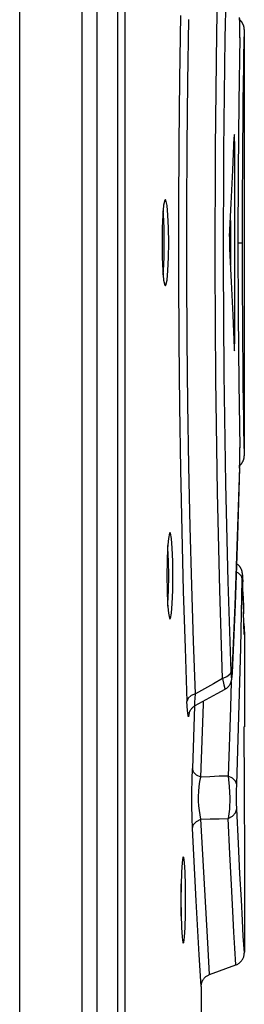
# Model space of a CAD drawing. Header units: millimetres. Extents: x 0 to 594, y 0 to 420.
# Tile 21 of 78: x 339.88 to 342.48, y 230.6 to 241.98. Entities that reach past the tile are written whole.
import ezdxf

# ---------------------------------------------------------------- set-up
doc = ezdxf.new("R2010")
doc.units = ezdxf.units.MM
doc.header["$LTSCALE"] = 32.67
doc.layers.get('0').update_dxf_attribs({"linetype": 'CONTINUOUS'})

msp = doc.modelspace()

# ---------------------------------------------------------------- linework, layer by layer
at = {"color": 7, "linetype": 'CONTINUOUS'}
for p, q in [((339.877, 168.743), (339.877, 286.28)), ((340.599, 168.467), (340.599, 286.28)), ((340.774, 168.383), (340.774, 286.28)), ((341.014, 221.53), (341.014, 286.28)), ((342.423, 241.978), (342.423, 241.997)), ((342.423, 241.982), (342.423, 241.983)), ((342.425, 241.981), (342.423, 241.982)), ((342.424, 241.947), (342.423, 241.978)), ((342.424, 241.915), (342.424, 241.947)), ((342.424, 241.882), (342.424, 241.915)), ((342.424, 241.849), (342.424, 241.882)), ((342.426, 241.98), (342.425, 241.981)), ((342.428, 241.978), (342.426, 241.98)), ((342.43, 241.977), (342.428, 241.978)), ((342.431, 241.975), (342.43, 241.977)), ((342.432, 241.974), (342.431, 241.975)), ((342.434, 241.973), (342.432, 241.974)), ((342.435, 241.971), (342.434, 241.973)), ((342.437, 241.97), (342.435, 241.971)), ((342.438, 241.968), (342.437, 241.97)), ((342.439, 241.967), (342.438, 241.968)), ((342.44, 241.965), (342.439, 241.967)), ((342.442, 241.964), (342.44, 241.965)), ((342.443, 241.962), (342.442, 241.964)), ((342.444, 241.961), (342.443, 241.962)), ((342.445, 241.96), (342.444, 241.961)), ((342.446, 241.958), (342.445, 241.96)), ((342.447, 241.957), (342.446, 241.958)), ((342.449, 241.955), (342.447, 241.957)), ((342.45, 241.954), (342.449, 241.955)), ((342.451, 241.952), (342.45, 241.954)), ((342.452, 241.951), (342.451, 241.952)), ((342.452, 241.949), (342.452, 241.951)), ((342.453, 241.948), (342.452, 241.949)), ((342.454, 241.946), (342.453, 241.948)), ((342.455, 241.945), (342.454, 241.946)), ((342.456, 241.944), (342.455, 241.945)), ((342.457, 241.942), (342.456, 241.944)), ((342.458, 241.941), (342.457, 241.942)), ((342.458, 241.939), (342.458, 241.941)), ((342.459, 241.938), (342.458, 241.939)), ((342.46, 241.936), (342.459, 241.938)), ((342.461, 241.935), (342.46, 241.936)), ((342.461, 241.934), (342.461, 241.935)), ((342.462, 241.932), (342.461, 241.934)), ((342.463, 241.931), (342.462, 241.932)), ((342.463, 241.93), (342.463, 241.931)), ((342.464, 241.928), (342.463, 241.93)), ((342.464, 241.927), (342.464, 241.928)), ((342.465, 241.926), (342.464, 241.927)), ((342.466, 241.924), (342.465, 241.926)), ((342.466, 241.923), (342.466, 241.924)), ((342.467, 241.922), (342.466, 241.923)), ((342.467, 241.92), (342.467, 241.922)), ((342.467, 241.919), (342.467, 241.92)), ((342.468, 241.918), (342.467, 241.919)), ((342.468, 241.917), (342.468, 241.918)), ((342.469, 241.915), (342.468, 241.917)), ((342.469, 241.914), (342.469, 241.915)), ((342.47, 241.913), (342.469, 241.914)), ((342.47, 241.912), (342.47, 241.913)), ((342.47, 241.911), (342.47, 241.912)), ((342.471, 241.909), (342.47, 241.911)), ((342.471, 241.908), (342.471, 241.909)), ((342.471, 241.907), (342.471, 241.908)), ((342.472, 241.906), (342.471, 241.907)), ((342.472, 241.905), (342.472, 241.906)), ((342.472, 241.903), (342.472, 241.905)), ((342.473, 241.902), (342.472, 241.903)), ((342.473, 241.901), (342.473, 241.902)), ((342.473, 241.9), (342.473, 241.901)), ((342.473, 241.899), (342.473, 241.9)), ((342.474, 241.898), (342.473, 241.899)), ((342.474, 241.897), (342.474, 241.898)), ((342.474, 241.896), (342.474, 241.897)), ((342.474, 241.894), (342.474, 241.896)), ((342.474, 241.893), (342.474, 241.894)), ((342.475, 241.892), (342.474, 241.893)), ((342.475, 241.891), (342.475, 241.892)), ((342.475, 241.89), (342.475, 241.891)), ((342.475, 241.889), (342.475, 241.89)), ((342.475, 241.888), (342.475, 241.889)), ((342.475, 241.887), (342.475, 241.888)), ((342.475, 241.886), (342.475, 241.887)), ((342.476, 241.885), (342.475, 241.886)), ((342.476, 241.884), (342.476, 241.885)), ((342.476, 241.883), (342.476, 241.884)), ((342.476, 241.882), (342.476, 241.883)), ((342.476, 241.881), (342.476, 241.882)), ((342.476, 241.88), (342.476, 241.881)), ((342.423, 241.775), (342.424, 241.816)), ((342.424, 241.816), (342.424, 241.849)), ((342.476, 241.879), (342.476, 241.88)), ((342.476, 241.879), (342.476, 241.879)), ((342.476, 241.878), (342.476, 241.879)), ((342.476, 241.877), (342.476, 241.878)), ((342.476, 241.876), (342.476, 241.877)), ((342.476, 241.875), (342.476, 241.876)), ((342.476, 241.874), (342.476, 241.875)), ((342.476, 241.874), (342.476, 241.874)), ((342.476, 241.873), (342.476, 241.874)), ((342.476, 241.872), (342.476, 241.873)), ((342.476, 241.871), (342.476, 241.872)), ((342.477, 241.871), (342.476, 241.871)), ((342.477, 241.87), (342.477, 241.871)), ((342.477, 241.869), (342.477, 241.87)), ((342.477, 236.941), (342.477, 241.869)), ((342.36, 240.65), (342.358, 240.626)), ((342.361, 240.655), (342.36, 240.65)), ((342.361, 240.654), (342.361, 240.655)), ((342.363, 240.636), (342.361, 240.654)), ((342.364, 240.601), (342.363, 240.636)), ((342.342, 240.242), (342.358, 240.626)), ((342.365, 240.555), (342.364, 240.601)), ((342.365, 238.255), (342.365, 240.555)), ((342.324, 239.859), (342.342, 240.242)), ((341.543, 239.838), (341.533, 239.725)), ((341.556, 239.897), (341.543, 239.838)), ((341.563, 239.905), (341.556, 239.897)), ((341.57, 239.897), (341.563, 239.905)), ((341.582, 239.837), (341.57, 239.897)), ((341.592, 239.725), (341.582, 239.837)), ((342.306, 239.476), (342.324, 239.859)), ((341.533, 239.725), (341.526, 239.576)), ((341.542, 239.726), (341.538, 239.775)), ((341.548, 239.575), (341.542, 239.726)), ((341.598, 239.575), (341.592, 239.725)), ((342.315, 239.661), (342.315, 239.149)), ((341.526, 239.576), (341.524, 239.405)), ((341.55, 239.405), (341.548, 239.575)), ((341.601, 239.405), (341.598, 239.575)), ((341.524, 239.405), (341.526, 239.235)), ((341.548, 239.235), (341.55, 239.405)), ((341.598, 239.234), (341.601, 239.405)), ((342.305, 239.431), (342.304, 239.405)), ((342.304, 239.405), (342.305, 239.379)), ((342.306, 239.476), (342.305, 239.455)), ((342.305, 239.455), (342.305, 239.431)), ((342.305, 239.379), (342.305, 239.355)), ((342.305, 239.355), (342.306, 239.334)), ((342.306, 239.334), (342.324, 238.951)), ((341.526, 239.235), (341.533, 239.085)), ((341.542, 239.084), (341.548, 239.235)), ((341.592, 239.085), (341.598, 239.234)), ((341.533, 239.085), (341.543, 238.973)), ((341.538, 239.035), (341.542, 239.084)), ((341.582, 238.972), (341.592, 239.085)), ((341.543, 238.973), (341.556, 238.913)), ((341.57, 238.913), (341.582, 238.972)), ((342.324, 238.951), (342.342, 238.568)), ((341.556, 238.913), (341.563, 238.905)), ((341.563, 238.905), (341.57, 238.913)), ((342.342, 238.568), (342.358, 238.184)), ((342.364, 238.209), (342.365, 238.255)), ((342.358, 238.184), (342.36, 238.16)), ((342.36, 238.16), (342.361, 238.155)), ((342.361, 238.156), (342.363, 238.174)), ((342.361, 238.155), (342.361, 238.156)), ((342.363, 238.174), (342.364, 238.209)), ((342.424, 237.005), (342.423, 237.036)), ((342.424, 236.973), (342.424, 237.005)), ((342.423, 236.842), (342.424, 236.874)), ((342.424, 236.939), (342.424, 236.973)), ((342.424, 236.906), (342.424, 236.939)), ((342.424, 236.874), (342.424, 236.906)), ((342.458, 236.87), (342.459, 236.872)), ((342.459, 236.872), (342.46, 236.873)), ((342.46, 236.875), (342.461, 236.876)), ((342.46, 236.873), (342.46, 236.875)), ((342.461, 236.876), (342.462, 236.878)), ((342.462, 236.878), (342.463, 236.879)), ((342.463, 236.881), (342.464, 236.882)), ((342.463, 236.879), (342.463, 236.881)), ((342.464, 236.883), (342.465, 236.885)), ((342.464, 236.882), (342.464, 236.883)), ((342.465, 236.885), (342.466, 236.886)), ((342.466, 236.888), (342.467, 236.889)), ((342.466, 236.886), (342.466, 236.888)), ((342.467, 236.89), (342.468, 236.892)), ((342.467, 236.889), (342.467, 236.89)), ((342.468, 236.893), (342.469, 236.895)), ((342.468, 236.892), (342.468, 236.893)), ((342.469, 236.896), (342.47, 236.897)), ((342.469, 236.895), (342.469, 236.896)), ((342.47, 236.9), (342.471, 236.901)), ((342.47, 236.899), (342.47, 236.9)), ((342.47, 236.897), (342.47, 236.899)), ((342.471, 236.904), (342.472, 236.905)), ((342.471, 236.902), (342.471, 236.904)), ((342.471, 236.901), (342.471, 236.902)), ((342.472, 236.908), (342.473, 236.909)), ((342.472, 236.906), (342.472, 236.908)), ((342.472, 236.905), (342.472, 236.906)), ((342.473, 236.912), (342.474, 236.913)), ((342.473, 236.911), (342.473, 236.912)), ((342.473, 236.91), (342.473, 236.911)), ((342.473, 236.909), (342.473, 236.91)), ((342.474, 236.917), (342.475, 236.918)), ((342.474, 236.916), (342.474, 236.917)), ((342.474, 236.915), (342.474, 236.916)), ((342.474, 236.913), (342.474, 236.915)), ((342.475, 236.925), (342.476, 236.926)), ((342.475, 236.924), (342.475, 236.925)), ((342.475, 236.923), (342.475, 236.924)), ((342.475, 236.922), (342.475, 236.923)), ((342.475, 236.921), (342.475, 236.922)), ((342.475, 236.92), (342.475, 236.921)), ((342.475, 236.919), (342.475, 236.92)), ((342.475, 236.918), (342.475, 236.919)), ((342.476, 236.939), (342.477, 236.94)), ((342.476, 236.938), (342.476, 236.939)), ((342.476, 236.938), (342.476, 236.938)), ((342.476, 236.937), (342.476, 236.938)), ((342.476, 236.936), (342.476, 236.937)), ((342.476, 236.935), (342.476, 236.936)), ((342.476, 236.936), (342.476, 236.936)), ((342.476, 236.934), (342.476, 236.935)), ((342.476, 236.933), (342.476, 236.934)), ((342.476, 236.932), (342.476, 236.933)), ((342.476, 236.932), (342.476, 236.932)), ((342.476, 236.931), (342.476, 236.932)), ((342.476, 236.93), (342.476, 236.931)), ((342.476, 236.929), (342.476, 236.93)), ((342.476, 236.928), (342.476, 236.929)), ((342.476, 236.927), (342.476, 236.928)), ((342.476, 236.927), (342.476, 236.927)), ((342.476, 236.926), (342.476, 236.927)), ((342.477, 236.94), (342.477, 236.941)), ((342.398, 236.006), (342.423, 236.804)), ((342.422, 236.796), (342.423, 236.823)), ((342.423, 236.823), (342.423, 236.842)), ((342.423, 236.828), (342.424, 236.829)), ((342.424, 236.829), (342.426, 236.83)), ((342.426, 236.83), (342.428, 236.832)), ((342.428, 236.832), (342.429, 236.833)), ((342.429, 236.833), (342.431, 236.835)), ((342.431, 236.835), (342.432, 236.836)), ((342.432, 236.836), (342.434, 236.837)), ((342.434, 236.837), (342.435, 236.839)), ((342.435, 236.839), (342.437, 236.84)), ((342.437, 236.84), (342.438, 236.842)), ((342.438, 236.842), (342.439, 236.843)), ((342.439, 236.843), (342.441, 236.845)), ((342.441, 236.845), (342.442, 236.846)), ((342.442, 236.846), (342.443, 236.848)), ((342.443, 236.848), (342.444, 236.849)), ((342.444, 236.849), (342.445, 236.851)), ((342.445, 236.851), (342.447, 236.852)), ((342.447, 236.852), (342.448, 236.854)), ((342.448, 236.854), (342.449, 236.855)), ((342.449, 236.855), (342.45, 236.857)), ((342.45, 236.857), (342.451, 236.858)), ((342.451, 236.858), (342.452, 236.86)), ((342.452, 236.86), (342.453, 236.861)), ((342.453, 236.861), (342.454, 236.863)), ((342.454, 236.863), (342.455, 236.864)), ((342.455, 236.864), (342.456, 236.866)), ((342.456, 236.867), (342.457, 236.869)), ((342.456, 236.866), (342.456, 236.867)), ((342.457, 236.869), (342.458, 236.87)), ((341.598, 235.985), (341.588, 235.873)), ((341.61, 236.045), (341.598, 235.985)), ((341.616, 236.052), (341.61, 236.045)), ((341.622, 236.045), (341.616, 236.052)), ((341.634, 235.985), (341.622, 236.045)), ((341.643, 235.873), (341.634, 235.985)), ((342.37, 235.214), (342.398, 236.006)), ((341.588, 235.873), (341.582, 235.724)), ((341.593, 235.873), (341.591, 235.903)), ((341.599, 235.722), (341.593, 235.873)), ((341.649, 235.723), (341.643, 235.873)), ((341.582, 235.724), (341.579, 235.553)), ((341.601, 235.552), (341.599, 235.722)), ((341.651, 235.553), (341.649, 235.723)), ((342.389, 235.69), (342.387, 235.692)), ((342.394, 235.687), (342.389, 235.69)), ((342.399, 235.683), (342.394, 235.687)), ((342.404, 235.679), (342.399, 235.683)), ((342.408, 235.675), (342.404, 235.679)), ((342.412, 235.671), (342.408, 235.675)), ((342.416, 235.667), (342.412, 235.671)), ((342.419, 235.663), (342.416, 235.667)), ((342.423, 235.659), (342.419, 235.663)), ((342.426, 235.655), (342.423, 235.659)), ((342.429, 235.651), (342.426, 235.655)), ((342.431, 235.647), (342.429, 235.651)), ((342.434, 235.643), (342.431, 235.647)), ((342.436, 235.639), (342.434, 235.643)), ((342.438, 235.635), (342.436, 235.639)), ((342.44, 235.631), (342.438, 235.635)), ((342.442, 235.627), (342.44, 235.631)), ((342.444, 235.623), (342.442, 235.627)), ((342.445, 235.62), (342.444, 235.623)), ((342.446, 235.616), (342.445, 235.62)), ((341.579, 235.553), (341.582, 235.382)), ((341.599, 235.382), (341.601, 235.553)), ((341.649, 235.382), (341.651, 235.553)), ((342.448, 235.612), (342.446, 235.616)), ((342.449, 235.609), (342.448, 235.612)), ((342.45, 235.605), (342.449, 235.609)), ((342.451, 235.602), (342.45, 235.605)), ((342.451, 235.599), (342.451, 235.602)), ((342.452, 235.596), (342.451, 235.599)), ((342.453, 235.593), (342.452, 235.596)), ((342.453, 235.591), (342.453, 235.593)), ((342.453, 235.588), (342.453, 235.591)), ((342.454, 235.586), (342.453, 235.588)), ((342.454, 235.584), (342.454, 235.586)), ((342.454, 235.584), (342.454, 235.586)), ((342.454, 235.582), (342.454, 235.584)), ((342.454, 235.582), (342.454, 235.584)), ((342.454, 235.579), (342.454, 235.582)), ((342.454, 235.579), (342.454, 235.582)), ((342.455, 235.578), (342.454, 235.579)), ((342.455, 235.578), (342.454, 235.579)), ((342.455, 235.576), (342.455, 235.578)), ((342.455, 235.574), (342.455, 235.576)), ((342.455, 235.572), (342.455, 235.574)), ((342.455, 235.57), (342.455, 235.572)), ((342.455, 235.57), (342.455, 235.572)), ((342.455, 235.568), (342.455, 235.57)), ((342.455, 235.568), (342.455, 235.57)), ((342.456, 235.566), (342.455, 235.568)), ((342.456, 235.562), (342.456, 235.566)), ((342.456, 235.558), (342.456, 235.562)), ((342.456, 235.553), (342.456, 235.558)), ((342.456, 235.547), (342.456, 235.553)), ((342.46, 235.425), (342.456, 235.547)), ((342.463, 235.318), (342.46, 235.425)), ((341.582, 235.382), (341.588, 235.233)), ((341.593, 235.231), (341.599, 235.382)), ((341.643, 235.232), (341.649, 235.382)), ((342.469, 235.112), (342.463, 235.318)), ((341.588, 235.233), (341.598, 235.121)), ((341.591, 235.202), (341.593, 235.231)), ((341.634, 235.12), (341.643, 235.232)), ((342.336, 234.419), (342.37, 235.214)), ((341.598, 235.121), (341.61, 235.061)), ((341.61, 235.061), (341.616, 235.053)), ((341.616, 235.053), (341.622, 235.06)), ((341.622, 235.06), (341.634, 235.12)), ((342.472, 234.999), (342.468, 235.135)), ((342.476, 234.873), (342.472, 234.999)), ((342.477, 234.868), (342.477, 233.805)), ((342.332, 234.363), (342.333, 234.367)), ((342.333, 234.374), (342.334, 234.378)), ((342.333, 234.37), (342.333, 234.374)), ((342.333, 234.367), (342.333, 234.37)), ((342.334, 234.387), (342.335, 234.391)), ((342.334, 234.382), (342.334, 234.387)), ((342.334, 234.378), (342.334, 234.382)), ((342.335, 234.401), (342.336, 234.407)), ((342.335, 234.396), (342.335, 234.401)), ((342.335, 234.391), (342.335, 234.396)), ((342.336, 234.407), (342.336, 234.419)), ((342.266, 234.248), (342.273, 234.254)), ((342.273, 234.254), (342.28, 234.259)), ((342.28, 234.259), (342.286, 234.265)), ((342.286, 234.265), (342.292, 234.271)), ((342.292, 234.271), (342.297, 234.276)), ((342.297, 234.276), (342.301, 234.282)), ((342.301, 234.282), (342.305, 234.288)), ((342.305, 234.288), (342.309, 234.294)), ((342.309, 234.294), (342.312, 234.299)), ((342.312, 234.299), (342.315, 234.305)), ((342.315, 234.305), (342.318, 234.31)), ((342.318, 234.31), (342.32, 234.315)), ((342.32, 234.315), (342.322, 234.319)), ((342.322, 234.319), (342.323, 234.324)), ((342.323, 234.324), (342.325, 234.328)), ((342.325, 234.328), (342.326, 234.332)), ((342.326, 234.332), (342.327, 234.336)), ((342.327, 234.336), (342.328, 234.339)), ((342.328, 234.339), (342.329, 234.342)), ((342.329, 234.346), (342.33, 234.349)), ((342.329, 234.342), (342.329, 234.346)), ((342.33, 234.349), (342.331, 234.353)), ((342.331, 234.356), (342.332, 234.36)), ((342.331, 234.353), (342.331, 234.356)), ((342.332, 234.36), (342.332, 234.363)), ((342.034, 234.12), (342.163, 234.191)), ((342.163, 234.191), (342.253, 234.24)), ((342.253, 234.24), (342.258, 234.243)), ((342.258, 234.243), (342.266, 234.248)), ((341.869, 234.02), (341.875, 234.026)), ((341.875, 234.026), (341.881, 234.032)), ((341.881, 234.032), (341.888, 234.038)), ((341.888, 234.038), (341.895, 234.043)), ((341.895, 234.043), (341.903, 234.048)), ((341.903, 234.048), (341.908, 234.051)), ((341.908, 234.051), (342.034, 234.12)), ((341.837, 233.961), (341.838, 233.963)), ((341.837, 233.96), (341.837, 233.961)), ((341.837, 233.959), (341.837, 233.96)), ((341.837, 233.96), (341.837, 233.96)), ((341.837, 233.959), (341.837, 233.959)), ((341.838, 233.964), (341.839, 233.966)), ((341.838, 233.963), (341.838, 233.964)), ((341.839, 233.968), (341.84, 233.971)), ((341.839, 233.966), (341.839, 233.968)), ((341.84, 233.971), (341.841, 233.973)), ((341.841, 233.973), (341.842, 233.976)), ((341.842, 233.976), (341.843, 233.979)), ((341.843, 233.979), (341.845, 233.983)), ((341.845, 233.983), (341.846, 233.986)), ((341.846, 233.986), (341.848, 233.99)), ((341.848, 233.99), (341.851, 233.995)), ((341.851, 233.995), (341.853, 233.999)), ((341.853, 233.999), (341.857, 234.004)), ((341.857, 234.004), (341.86, 234.009)), ((341.86, 234.009), (341.865, 234.015)), ((341.865, 234.015), (341.869, 234.02)), ((342.472, 233.805), (342.471, 233.792)), ((342.472, 233.805), (342.477, 233.805)), ((342.471, 233.792), (342.471, 233.755)), ((342.471, 233.755), (342.471, 233.705)), ((342.471, 233.705), (342.471, 233.655)), ((342.471, 233.655), (342.475, 233.251)), ((342.475, 233.251), (342.475, 232.868)), ((342.475, 232.868), (342.477, 232.484)), ((342.477, 232.484), (342.477, 231.2)), ((341.756, 232.236), (341.748, 232.124)), ((341.765, 232.296), (341.756, 232.236)), ((341.77, 232.303), (341.765, 232.296)), ((341.775, 232.296), (341.77, 232.303)), ((341.783, 232.236), (341.775, 232.296)), ((341.79, 232.124), (341.783, 232.236)), ((341.748, 232.124), (341.744, 231.975)), ((341.795, 231.974), (341.79, 232.124)), ((341.744, 231.975), (341.742, 231.804)), ((341.745, 231.973), (341.744, 231.991)), ((341.796, 231.804), (341.795, 231.974)), ((341.746, 231.804), (341.745, 231.973)), ((341.742, 231.804), (341.744, 231.633)), ((341.745, 231.635), (341.746, 231.804)), ((341.795, 231.633), (341.796, 231.804)), ((341.744, 231.616), (341.745, 231.635)), ((341.744, 231.633), (341.748, 231.484)), ((341.79, 231.483), (341.795, 231.633)), ((341.748, 231.484), (341.756, 231.371)), ((341.783, 231.371), (341.79, 231.483)), ((341.756, 231.371), (341.765, 231.312)), ((341.765, 231.312), (341.77, 231.304)), ((341.77, 231.304), (341.775, 231.311)), ((341.775, 231.311), (341.783, 231.371)), ((342.475, 231.172), (342.476, 231.18)), ((342.476, 231.188), (342.477, 231.192)), ((342.476, 231.18), (342.476, 231.188)), ((342.401, 231.062), (342.409, 231.067)), ((342.409, 231.067), (342.416, 231.072)), ((342.416, 231.072), (342.424, 231.078)), ((342.424, 231.078), (342.43, 231.084)), ((342.43, 231.084), (342.437, 231.091)), ((342.437, 231.091), (342.443, 231.098)), ((342.443, 231.098), (342.449, 231.105)), ((342.449, 231.105), (342.454, 231.113)), ((342.454, 231.113), (342.459, 231.121)), ((342.459, 231.121), (342.463, 231.129)), ((342.463, 231.129), (342.466, 231.138)), ((342.466, 231.138), (342.469, 231.146)), ((342.469, 231.146), (342.472, 231.155)), ((342.472, 231.155), (342.474, 231.164)), ((342.474, 231.164), (342.475, 231.172)), ((342.075, 230.941), (342.378, 231.051)), ((342.378, 231.051), (342.384, 231.054)), ((342.384, 231.054), (342.393, 231.057)), ((342.393, 231.057), (342.401, 231.062)), ((341.98, 230.831), (341.981, 230.836)), ((341.981, 230.836), (341.982, 230.84)), ((341.982, 230.84), (341.984, 230.845)), ((341.984, 230.845), (341.985, 230.85)), ((341.985, 230.85), (341.987, 230.856)), ((341.987, 230.856), (341.989, 230.861)), ((341.989, 230.861), (341.992, 230.866)), ((341.992, 230.866), (341.994, 230.871)), ((341.994, 230.871), (341.997, 230.876)), ((341.997, 230.876), (342, 230.881)), ((342, 230.881), (342.004, 230.887)), ((342.004, 230.887), (342.008, 230.892)), ((342.008, 230.892), (342.012, 230.897)), ((342.012, 230.897), (342.017, 230.902)), ((342.017, 230.902), (342.021, 230.907)), ((342.021, 230.907), (342.027, 230.912)), ((342.027, 230.912), (342.033, 230.917)), ((342.033, 230.917), (342.039, 230.922)), ((342.039, 230.922), (342.046, 230.926)), ((342.046, 230.926), (342.053, 230.931)), ((342.053, 230.931), (342.061, 230.935)), ((342.061, 230.935), (342.069, 230.939)), ((342.069, 230.939), (342.075, 230.941)), ((341.977, 230.813), (341.978, 230.817)), ((341.977, 230.809), (341.977, 230.813)), ((341.977, 230.805), (341.977, 230.809)), ((341.977, 230.801), (341.977, 230.805)), ((341.977, 230.801), (341.977, 229.052)), ((341.978, 230.822), (341.979, 230.826)), ((341.978, 230.817), (341.978, 230.822)), ((341.979, 230.826), (341.98, 230.831))]:
    msp.add_line(p, q, dxfattribs=at)
at = {"color": 9, "linetype": 'CONTINUOUS'}
for p, q in [((341.092, 286.105), (341.092, 222.455)), ((342.158, 241.834), (342.188, 243.22)), ((342.256, 241.771), (342.286, 243.138)), ((341.737, 242.033), (341.725, 241.297)), ((342.424, 241.941), (342.422, 242.01)), ((341.823, 241.262), (341.835, 241.986)), ((342.424, 241.857), (342.424, 241.941)), ((342.142, 240.498), (342.158, 241.834)), ((342.24, 240.475), (342.256, 241.771)), ((342.423, 241.777), (342.413, 241.031)), ((342.423, 241.777), (342.424, 241.857)), ((342.423, 241.777), (342.423, 241.775)), ((342.474, 241.71), (342.477, 241.868)), ((342.472, 241.587), (342.474, 241.71)), ((342.47, 241.433), (342.472, 241.587)), ((342.467, 241.25), (342.47, 241.433)), ((341.725, 241.297), (341.717, 240.548)), ((341.815, 240.524), (341.823, 241.262)), ((342.464, 241.04), (342.467, 241.25)), ((342.413, 241.031), (342.406, 240.232)), ((342.462, 240.805), (342.464, 241.04)), ((342.46, 240.55), (342.462, 240.805)), ((341.717, 240.548), (341.713, 239.789)), ((341.811, 239.777), (341.815, 240.524)), ((342.365, 240.555), (342.355, 240.555)), ((342.458, 240.278), (342.46, 240.55)), ((342.138, 239.133), (342.142, 240.498)), ((342.236, 239.157), (342.24, 240.475)), ((342.406, 240.232), (342.403, 239.405)), ((342.456, 239.992), (342.458, 240.278)), ((342.455, 239.701), (342.456, 239.992)), ((341.713, 239.789), (341.713, 239.026)), ((341.811, 239.027), (341.811, 239.777)), ((342.455, 239.405), (342.455, 239.701)), ((342.403, 239.405), (342.455, 239.405)), ((342.403, 239.405), (342.406, 238.579)), ((342.455, 239.112), (342.455, 239.405)), ((342.244, 237.887), (342.236, 239.157)), ((342.146, 237.821), (342.138, 239.133)), ((342.456, 238.82), (342.455, 239.112)), ((341.713, 239.026), (341.717, 238.265)), ((341.815, 238.281), (341.811, 239.027)), ((342.458, 238.534), (342.456, 238.82)), ((342.406, 238.579), (342.413, 237.779)), ((342.46, 238.262), (342.458, 238.534)), ((341.717, 238.265), (341.725, 237.514)), ((341.823, 237.544), (341.815, 238.281)), ((342.355, 238.255), (342.365, 238.255)), ((342.462, 238.007), (342.46, 238.262)), ((342.464, 237.772), (342.462, 238.007)), ((342.166, 236.516), (342.146, 237.821)), ((342.264, 236.614), (342.244, 237.887)), ((342.413, 237.779), (342.423, 237.036)), ((342.467, 237.562), (342.464, 237.772)), ((342.47, 237.379), (342.467, 237.562)), ((341.725, 237.514), (341.737, 236.78)), ((341.835, 236.822), (341.823, 237.544)), ((342.472, 237.224), (342.47, 237.379)), ((342.474, 237.101), (342.472, 237.224)), ((342.477, 236.942), (342.474, 237.101)), ((342.423, 237.035), (342.423, 237.033)), ((342.424, 236.956), (342.423, 237.033)), ((342.424, 236.87), (342.424, 236.956)), ((341.737, 236.78), (341.752, 236.065)), ((341.85, 236.119), (341.835, 236.822)), ((342.422, 236.8), (342.398, 236.01)), ((342.422, 236.8), (342.424, 236.87)), ((342.422, 236.8), (342.422, 236.796)), ((342.291, 235.485), (342.264, 236.614)), ((342.193, 235.387), (342.166, 236.516)), ((341.869, 235.441), (341.85, 236.119)), ((341.752, 236.065), (341.77, 235.375)), ((342.398, 236.01), (342.37, 235.221)), ((342.384, 235.597), (342.404, 235.588)), ((342.404, 235.588), (342.439, 235.553)), ((342.435, 234.72), (342.452, 235.511)), ((342.439, 235.553), (342.452, 235.511)), ((342.454, 235.555), (342.452, 235.511)), ((342.455, 235.565), (342.454, 235.555)), ((342.456, 235.538), (342.455, 235.565)), ((342.456, 235.538), (342.456, 235.542)), ((342.456, 235.538), (342.458, 235.483)), ((341.889, 234.795), (341.869, 235.441)), ((342.324, 234.447), (342.291, 235.485)), ((341.77, 235.375), (341.791, 234.717)), ((342.225, 234.363), (342.193, 235.387)), ((342.463, 235.318), (342.467, 235.17)), ((342.37, 235.221), (342.337, 234.431)), ((342.467, 235.17), (342.468, 235.135)), ((342.472, 234.999), (342.474, 234.944)), ((342.474, 234.944), (342.477, 234.868)), ((341.791, 234.717), (341.813, 234.1)), ((341.911, 234.186), (341.889, 234.795)), ((342.414, 233.929), (342.435, 234.72)), ((342.275, 234.382), (342.225, 234.363)), ((342.31, 234.412), (342.275, 234.382)), ((342.324, 234.447), (342.31, 234.412)), ((342.327, 234.394), (342.324, 234.447)), ((342.33, 234.372), (342.327, 234.394)), ((342.333, 234.384), (342.33, 234.372)), ((342.337, 234.431), (342.333, 234.384)), ((342.337, 234.425), (342.337, 234.431)), ((342.121, 234.304), (342.016, 234.245)), ((342.225, 234.363), (342.121, 234.304)), ((342.225, 234.363), (342.241, 234.29)), ((342.241, 234.29), (342.251, 234.249)), ((342.323, 234.324), (342.315, 234.028)), ((341.861, 234.166), (341.826, 234.136)), ((341.911, 234.186), (341.861, 234.166)), ((341.906, 234.134), (341.911, 234.186)), ((342.016, 234.245), (341.911, 234.186)), ((342.251, 234.249), (342.253, 234.24)), ((341.826, 234.136), (341.813, 234.1)), ((341.818, 233.994), (341.813, 234.1)), ((341.9, 234.046), (341.875, 233.324)), ((341.903, 234.095), (341.906, 234.134)), ((341.903, 234.069), (341.903, 234.095)), ((341.905, 234.054), (341.903, 234.069)), ((341.908, 234.051), (341.905, 234.054)), ((341.973, 233.225), (342.003, 234.067)), ((342.003, 234.067), (342.004, 234.103)), ((342.315, 234.028), (342.29, 233.236)), ((341.825, 233.931), (341.818, 233.994)), ((341.832, 233.922), (341.825, 233.931)), ((341.839, 233.966), (341.832, 233.922)), ((342.388, 233.138), (342.414, 233.929)), ((341.871, 233.195), (341.875, 233.324)), ((341.888, 233.282), (341.875, 233.324)), ((341.923, 233.248), (341.888, 233.282)), ((341.973, 233.225), (341.923, 233.248)), ((342.079, 233.229), (341.973, 233.225)), ((342.184, 233.233), (342.079, 233.229)), ((342.29, 233.236), (342.184, 233.233)), ((342.341, 233.213), (342.29, 233.236)), ((342.29, 233.236), (342.303, 233.117)), ((341.869, 233.05), (341.871, 233.195)), ((341.95, 233.059), (341.955, 233.116)), ((341.955, 233.116), (341.962, 233.172)), ((341.962, 233.172), (341.973, 233.225)), ((342.303, 233.117), (342.308, 232.983)), ((342.375, 233.178), (342.341, 233.213)), ((342.388, 233.138), (342.375, 233.178)), ((342.387, 233.069), (342.388, 233.138)), ((341.869, 232.895), (341.869, 233.05)), ((341.948, 233.002), (341.95, 233.059)), ((341.948, 232.946), (341.948, 233.002)), ((342.386, 232.995), (342.387, 233.069)), ((341.872, 232.752), (341.869, 232.895)), ((341.951, 232.891), (341.948, 232.946)), ((341.956, 232.837), (341.951, 232.891)), ((342.308, 232.983), (342.304, 232.853)), ((342.387, 232.921), (342.386, 232.995)), ((342.389, 232.858), (342.387, 232.921)), ((341.964, 232.786), (341.956, 232.837)), ((341.975, 232.738), (341.964, 232.786)), ((342.304, 232.853), (342.29, 232.746)), ((342.29, 232.746), (342.341, 232.771)), ((342.341, 232.771), (342.375, 232.81)), ((342.375, 232.81), (342.389, 232.857)), ((342.408, 232.456), (342.389, 232.858)), ((341.876, 232.628), (341.872, 232.752)), ((341.876, 232.628), (341.889, 232.674)), ((341.889, 232.674), (341.923, 232.712)), ((341.923, 232.712), (341.975, 232.738)), ((341.975, 232.738), (342.08, 232.741)), ((342.018, 231.92), (341.975, 232.738)), ((342.08, 232.741), (342.186, 232.743)), ((342.186, 232.743), (342.29, 232.746)), ((342.31, 232.336), (342.29, 232.746)), ((341.919, 231.794), (341.876, 232.628)), ((342.426, 232.104), (342.408, 232.456)), ((342.328, 231.978), (342.31, 232.336)), ((342.442, 231.806), (342.426, 232.104)), ((342.343, 231.674), (342.328, 231.978)), ((342.053, 231.307), (342.018, 231.92)), ((341.954, 231.17), (341.919, 231.794)), ((342.455, 231.565), (342.442, 231.806)), ((342.357, 231.429), (342.343, 231.674)), ((342.465, 231.383), (342.455, 231.565)), ((342.367, 231.244), (342.357, 231.429)), ((342.075, 230.941), (342.053, 231.307)), ((342.477, 231.192), (342.465, 231.383)), ((342.378, 231.051), (342.367, 231.244)), ((341.973, 230.862), (341.954, 231.17)), ((341.977, 230.801), (341.973, 230.862))]:
    msp.add_line(p, q, dxfattribs=at)

doc.saveas('drawing.dxf')
